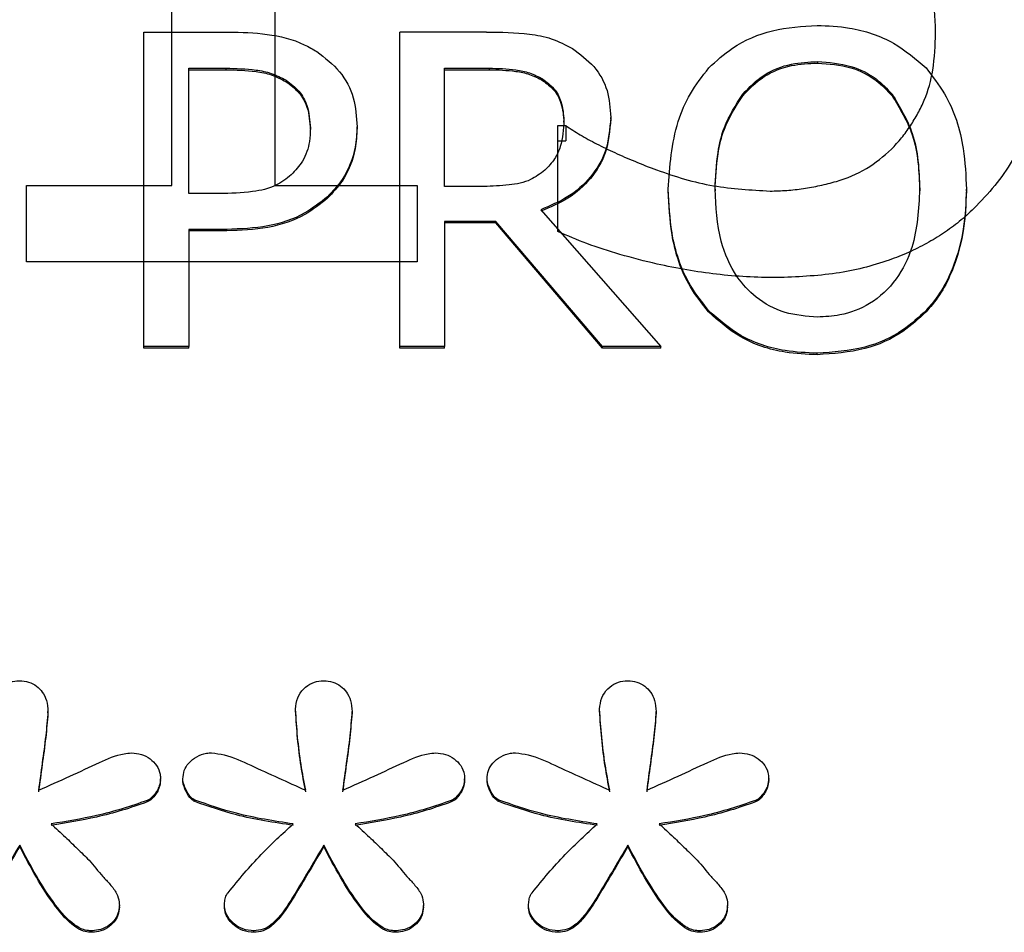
# Model space of a CAD drawing. Header units: inches. Extents: x 0.6 to 16.3, y 0.2 to 11.5.
# Tile 15 of 34: x 4.608 to 4.763, y 7.654 to 7.798. Entities that reach past the tile are written whole.
import ezdxf

# ---------------------------------------------------------------- set-up
doc = ezdxf.new("R2010")
doc.units = ezdxf.units.IN
doc.header["$MEASUREMENT"] = 0

msp = doc.modelspace()

# ---------------------------------------------------------------- linework, layer by layer
at = {"color": 7, "linetype": 'Continuous', "lineweight": 25}
for p, q in [((4.64799, 7.87855), (4.64799, 7.77198)), ((4.63167, 7.77198), (4.63167, 7.85123)), ((4.62727, 7.7465), (4.62727, 7.79629)), ((4.62727, 7.79629), (4.64067, 7.79629)), ((4.66773, 7.7465), (4.66773, 7.79629)), ((4.68147, 7.79629), (4.66773, 7.79629)), ((4.63436, 7.79056), (4.64024, 7.79056)), ((4.63436, 7.77071), (4.63436, 7.79056)), ((4.64024, 7.79056), (4.64024, 7.79033)), ((4.67481, 7.79056), (4.68186, 7.79056)), ((4.67481, 7.77184), (4.67481, 7.79056)), ((4.68186, 7.79056), (4.68186, 7.79033)), ((4.73381, 7.79161), (4.73381, 7.79138)), ((4.63436, 7.79033), (4.64024, 7.79033)), ((4.67481, 7.79033), (4.68186, 7.79033)), ((4.64975, 7.78867), (4.64975, 7.78843)), ((4.69033, 7.78887), (4.69033, 7.78863)), ((4.72197, 7.78645), (4.72197, 7.78621)), ((4.74561, 7.78645), (4.74561, 7.78621)), ((4.70109, 7.78254), (4.70109, 7.78278)), ((4.66098, 7.78105), (4.66098, 7.78128)), ((4.69275, 7.78147), (4.69398, 7.78147)), ((4.69275, 7.7647), (4.69275, 7.78147)), ((4.6937, 7.78201), (4.6937, 7.78225)), ((4.69398, 7.78147), (4.69398, 7.77908)), ((4.65359, 7.78084), (4.65359, 7.78108)), ((4.69275, 7.77908), (4.69398, 7.77908)), ((4.60868, 7.77198), (4.63167, 7.77198)), ((4.60868, 7.75991), (4.60868, 7.77198)), ((4.64799, 7.77198), (4.67047, 7.77198)), ((4.67047, 7.77198), (4.67047, 7.75991)), ((4.68104, 7.77184), (4.67481, 7.77184)), ((4.6392, 7.77071), (4.63436, 7.77071)), ((4.71021, 7.77116), (4.71021, 7.7714)), ((4.7176, 7.7714), (4.7176, 7.77116)), ((4.74997, 7.77116), (4.74997, 7.7714)), ((4.75736, 7.77116), (4.75736, 7.7714)), ((4.65632, 7.76999), (4.65632, 7.77023)), ((4.69003, 7.76817), (4.709, 7.7465)), ((4.68294, 7.76632), (4.67481, 7.76632)), ((4.67481, 7.76632), (4.67481, 7.7465)), ((4.68294, 7.76608), (4.67481, 7.76608)), ((4.69979, 7.7465), (4.68294, 7.76632)), ((4.68294, 7.76608), (4.68294, 7.76632)), ((4.69979, 7.74626), (4.68294, 7.76608)), ((4.64037, 7.76506), (4.63436, 7.76506)), ((4.63436, 7.76506), (4.63436, 7.7465)), ((4.64037, 7.76483), (4.63436, 7.76483)), ((4.64037, 7.76483), (4.64037, 7.76506)), ((4.67047, 7.75991), (4.60868, 7.75991)), ((4.71656, 7.75199), (4.71656, 7.75223)), ((4.75097, 7.75199), (4.75097, 7.75223)), ((4.63436, 7.7465), (4.62727, 7.7465)), ((4.62727, 7.74626), (4.62727, 7.7465)), ((4.63436, 7.74626), (4.62727, 7.74626)), ((4.63436, 7.74626), (4.63436, 7.7465)), ((4.67481, 7.7465), (4.66773, 7.7465)), ((4.66773, 7.74626), (4.66773, 7.7465)), ((4.67481, 7.74626), (4.66773, 7.74626)), ((4.67481, 7.74626), (4.67481, 7.7465)), ((4.709, 7.7465), (4.69979, 7.7465)), ((4.69979, 7.74626), (4.69979, 7.7465)), ((4.709, 7.74626), (4.69979, 7.74626)), ((4.709, 7.74626), (4.709, 7.7465)), ((4.73377, 7.74522), (4.73377, 7.74545)), ((4.61208, 7.68852), (4.61208, 7.68876)), ((4.65124, 7.68887), (4.65124, 7.68911)), ((4.66018, 7.68852), (4.66018, 7.68876)), ((4.69934, 7.68887), (4.69934, 7.68911)), ((4.70828, 7.68852), (4.70828, 7.68876)), ((4.62989, 7.67786), (4.62989, 7.6781)), ((4.63343, 7.67786), (4.63343, 7.6781)), ((4.67799, 7.67786), (4.67799, 7.6781)), ((4.68153, 7.67786), (4.68153, 7.6781)), ((4.72609, 7.67786), (4.72609, 7.6781)), ((4.62778, 7.67444), (4.62778, 7.67468)), ((4.63529, 7.6745), (4.63529, 7.67474)), ((4.67588, 7.67444), (4.67588, 7.67468)), ((4.68339, 7.6745), (4.68339, 7.67474)), ((4.72398, 7.67444), (4.72398, 7.67468)), ((4.60761, 7.66737), (4.60761, 7.66761)), ((4.65571, 7.66737), (4.65571, 7.66761)), ((4.70381, 7.66737), (4.70381, 7.66761)), ((4.62337, 7.65781), (4.62337, 7.65805)), ((4.64001, 7.65781), (4.64001, 7.65805)), ((4.67147, 7.65781), (4.67147, 7.65805)), ((4.6881, 7.65781), (4.6881, 7.65805)), ((4.71957, 7.65781), (4.71957, 7.65805)), ((4.61878, 7.65381), (4.61878, 7.65405)), ((4.64466, 7.65381), (4.64466, 7.65405)), ((4.66688, 7.65381), (4.66688, 7.65405)), ((4.69276, 7.65381), (4.69276, 7.65405)), ((4.71498, 7.65381), (4.71498, 7.65405))]:
    msp.add_line(p, q, dxfattribs=at)
for points, knots in [([(4.75249, 7.79613), (4.75246, 7.79727), (4.7524, 7.79946), (4.75191, 7.80258), (4.75111, 7.80538), (4.74998, 7.80785), (4.74855, 7.80997), (4.74689, 7.81182), (4.74555, 7.8128), (4.74489, 7.81329)], [0, 0, 0, 0, 0.177461, 0.339704, 0.488732, 0.62712, 0.754607, 0.877902, 1, 1, 1, 1]), ([(4.71661, 7.79061), (4.71781, 7.79171), (4.72068, 7.79435), (4.72668, 7.79689), (4.73139, 7.79719), (4.73377, 7.79734)], [0, 0, 0, 0, 0.2640888, 0.6285756, 1, 1, 1, 1]), ([(4.73377, 7.79734), (4.73546, 7.79727), (4.73965, 7.79707), (4.74588, 7.79501), (4.74934, 7.79201), (4.75097, 7.79061)], [0, 0, 0, 0, 0.265818, 0.65509, 1, 1, 1, 1]), ([(4.64067, 7.79629), (4.6427, 7.79624), (4.64677, 7.79614), (4.65158, 7.79497), (4.65397, 7.79357), (4.65463, 7.79319)], [0, 0, 0, 0, 0.418669, 0.840635, 1, 1, 1, 1]), ([(4.68147, 7.79629), (4.68373, 7.79626), (4.68718, 7.79621), (4.69183, 7.79537), (4.69395, 7.79425), (4.69504, 7.79367)], [0, 0, 0, 0, 0.483407, 0.735045, 1, 1, 1, 1]), ([(4.74551, 7.77773), (4.74605, 7.77833), (4.74713, 7.77951), (4.74852, 7.78143), (4.74972, 7.78341), (4.75113, 7.78629), (4.7523, 7.79056), (4.75242, 7.79417), (4.75249, 7.79613)], [0, 0, 0, 0, 0.117405, 0.232528, 0.346233, 0.459418, 0.705483, 1, 1, 1, 1]), ([(4.69504, 7.79367), (4.69624, 7.79279), (4.69866, 7.79102), (4.70083, 7.78707), (4.701, 7.78421), (4.70109, 7.78278)], [0, 0, 0, 0, 0.332483, 0.66621, 1, 1, 1, 1]), ([(4.76973, 7.79498), (4.76971, 7.79394), (4.76967, 7.79187), (4.7693, 7.78882), (4.76872, 7.78587), (4.7679, 7.78302), (4.76662, 7.77967), (4.76469, 7.77592), (4.76194, 7.77189), (4.75968, 7.76953), (4.75854, 7.76834)], [0, 0, 0, 0, 0.106935, 0.211114, 0.313112, 0.413538, 0.513033, 0.676291, 0.837723, 1, 1, 1, 1]), ([(4.65463, 7.79319), (4.6559, 7.7922), (4.65845, 7.79023), (4.66069, 7.78592), (4.66088, 7.78283), (4.66098, 7.78128)], [0, 0, 0, 0, 0.332227, 0.665173, 1, 1, 1, 1]), ([(4.64024, 7.79056), (4.64183, 7.79053), (4.64424, 7.79047), (4.64749, 7.78984), (4.64898, 7.78906), (4.64975, 7.78867)], [0, 0, 0, 0, 0.483566, 0.736159, 1, 1, 1, 1]), ([(4.68186, 7.79056), (4.68327, 7.79053), (4.68543, 7.79048), (4.68832, 7.7899), (4.68965, 7.78922), (4.69033, 7.78887)], [0, 0, 0, 0, 0.483708, 0.736482, 1, 1, 1, 1]), ([(4.71021, 7.7714), (4.71045, 7.77503), (4.7108, 7.78026), (4.71355, 7.78667), (4.71558, 7.78928), (4.71661, 7.79061)], [0, 0, 0, 0, 0.529171, 0.760302, 1, 1, 1, 1]), ([(4.72197, 7.78645), (4.72302, 7.78754), (4.72515, 7.78973), (4.72947, 7.79139), (4.73243, 7.79154), (4.73381, 7.79161)], [0, 0, 0, 0, 0.346115, 0.694283, 1, 1, 1, 1]), ([(4.72197, 7.78621), (4.72302, 7.7873), (4.72515, 7.78949), (4.72947, 7.79116), (4.73243, 7.79131), (4.73381, 7.79138)], [0, 0, 0, 0, 0.346115, 0.694283, 1, 1, 1, 1]), ([(4.73381, 7.79161), (4.7356, 7.79148), (4.7389, 7.79123), (4.74301, 7.7892), (4.74481, 7.7873), (4.74561, 7.78645)], [0, 0, 0, 0, 0.397274, 0.731601, 1, 1, 1, 1]), ([(4.73381, 7.79138), (4.7356, 7.79124), (4.7389, 7.791), (4.74301, 7.78896), (4.74481, 7.78706), (4.74561, 7.78621)], [0, 0, 0, 0, 0.397274, 0.731601, 1, 1, 1, 1]), ([(4.75097, 7.79061), (4.752, 7.78928), (4.75495, 7.78549), (4.75705, 7.77873), (4.75727, 7.77355), (4.75736, 7.7714)], [0, 0, 0, 0, 0.2390331, 0.6848463, 1, 1, 1, 1]), ([(4.64024, 7.79033), (4.64183, 7.79029), (4.64424, 7.79023), (4.64749, 7.7896), (4.64898, 7.78882), (4.64975, 7.78843)], [0, 0, 0, 0, 0.4835656, 0.7361587, 1, 1, 1, 1]), ([(4.68186, 7.79033), (4.68327, 7.79029), (4.68543, 7.79024), (4.68832, 7.78966), (4.68965, 7.78898), (4.69033, 7.78863)], [0, 0, 0, 0, 0.4837085, 0.7364818, 1, 1, 1, 1]), ([(4.64975, 7.78867), (4.65047, 7.78813), (4.65191, 7.78704), (4.65335, 7.78435), (4.6535, 7.78229), (4.65359, 7.78108)], [0, 0, 0, 0, 0.294213, 0.588988, 1, 1, 1, 1]), ([(4.64975, 7.78843), (4.65047, 7.78789), (4.65191, 7.78681), (4.65335, 7.78411), (4.6535, 7.78205), (4.65359, 7.78084)], [0, 0, 0, 0, 0.294213, 0.588988, 1, 1, 1, 1]), ([(4.69033, 7.78887), (4.69097, 7.78839), (4.69224, 7.78743), (4.69348, 7.78507), (4.69362, 7.78328), (4.6937, 7.78225)], [0, 0, 0, 0, 0.2980179, 0.5967661, 1, 1, 1, 1]), ([(4.69033, 7.78863), (4.69097, 7.78815), (4.69224, 7.78719), (4.69348, 7.78483), (4.69362, 7.78304), (4.6937, 7.78201)], [0, 0, 0, 0, 0.298018, 0.596766, 1, 1, 1, 1]), ([(4.7176, 7.7714), (4.71769, 7.77335), (4.71783, 7.77665), (4.71905, 7.78186), (4.72088, 7.78474), (4.72197, 7.78645)], [0, 0, 0, 0, 0.36983, 0.625383, 1, 1, 1, 1]), ([(4.7176, 7.77116), (4.71769, 7.77311), (4.71783, 7.77641), (4.71905, 7.78162), (4.72088, 7.7845), (4.72197, 7.78621)], [0, 0, 0, 0, 0.36983, 0.625383, 1, 1, 1, 1]), ([(4.74561, 7.78645), (4.74683, 7.78444), (4.74884, 7.78113), (4.74982, 7.77588), (4.74992, 7.7729), (4.74997, 7.7714)], [0, 0, 0, 0, 0.434799, 0.714382, 1, 1, 1, 1]), ([(4.74561, 7.78621), (4.74683, 7.7842), (4.74884, 7.78089), (4.74982, 7.77564), (4.74992, 7.77266), (4.74997, 7.77116)], [0, 0, 0, 0, 0.434799, 0.714382, 1, 1, 1, 1]), ([(4.70109, 7.78278), (4.70095, 7.78095), (4.70069, 7.77757), (4.69808, 7.77322), (4.69448, 7.77003), (4.69151, 7.76879), (4.69003, 7.76817)], [0, 0, 0, 0, 0.284906, 0.524908, 0.763987, 1, 1, 1, 1]), ([(4.66098, 7.78128), (4.66092, 7.78021), (4.66074, 7.77731), (4.65921, 7.77336), (4.65712, 7.7711), (4.65632, 7.77023)], [0, 0, 0, 0, 0.266723, 0.716133, 1, 1, 1, 1]), ([(4.70109, 7.78254), (4.70095, 7.78071), (4.70069, 7.77733), (4.69808, 7.77298), (4.69448, 7.76979), (4.69151, 7.76855), (4.69003, 7.76793)], [0, 0, 0, 0, 0.2849063, 0.5249079, 0.7639874, 1, 1, 1, 1]), ([(4.6937, 7.78225), (4.69361, 7.78087), (4.69348, 7.77878), (4.69229, 7.7761), (4.69123, 7.775), (4.69068, 7.77443)], [0, 0, 0, 0, 0.481916, 0.732223, 1, 1, 1, 1]), ([(4.69398, 7.78147), (4.69474, 7.78098), (4.69631, 7.77995), (4.69891, 7.77854), (4.70179, 7.77715), (4.70496, 7.77578), (4.71007, 7.77377), (4.71716, 7.77162), (4.72331, 7.77129), (4.72631, 7.77112)], [0, 0, 0, 0, 0.079737, 0.166239, 0.25979, 0.360612, 0.468884, 0.739975, 1, 1, 1, 1]), ([(4.65359, 7.78108), (4.65357, 7.78038), (4.6535, 7.77858), (4.65262, 7.7759), (4.65121, 7.77438), (4.65057, 7.7737)], [0, 0, 0, 0, 0.261236, 0.66725, 1, 1, 1, 1]), ([(4.66098, 7.78105), (4.66092, 7.77997), (4.66074, 7.77707), (4.65921, 7.77312), (4.65712, 7.77086), (4.65632, 7.76999)], [0, 0, 0, 0, 0.266723, 0.716133, 1, 1, 1, 1]), ([(4.72631, 7.77112), (4.72719, 7.77114), (4.72895, 7.77118), (4.73158, 7.77149), (4.7342, 7.77197), (4.73761, 7.77282), (4.74169, 7.77443), (4.74424, 7.77664), (4.74551, 7.77773)], [0, 0, 0, 0, 0.125248, 0.250896, 0.377667, 0.506261, 0.755293, 1, 1, 1, 1]), ([(4.65057, 7.7737), (4.64979, 7.77308), (4.64803, 7.77169), (4.64397, 7.77083), (4.64095, 7.77076), (4.6392, 7.77071)], [0, 0, 0, 0, 0.249264, 0.564905, 1, 1, 1, 1]), ([(4.69068, 7.77443), (4.68995, 7.77387), (4.68831, 7.77262), (4.68485, 7.77197), (4.68236, 7.77189), (4.68104, 7.77184)], [0, 0, 0, 0, 0.269382, 0.612222, 1, 1, 1, 1]), ([(4.71656, 7.75223), (4.71555, 7.75352), (4.71268, 7.75716), (4.71056, 7.76388), (4.71032, 7.7691), (4.71021, 7.7714)], [0, 0, 0, 0, 0.233288, 0.66155, 1, 1, 1, 1]), ([(4.71656, 7.75199), (4.71555, 7.75328), (4.71268, 7.75692), (4.71056, 7.76364), (4.71032, 7.76886), (4.71021, 7.77116)], [0, 0, 0, 0, 0.233288, 0.66155, 1, 1, 1, 1]), ([(4.73381, 7.75118), (4.73206, 7.75131), (4.72856, 7.75156), (4.72409, 7.75401), (4.72052, 7.75792), (4.71798, 7.76382), (4.71774, 7.76863), (4.7176, 7.7714)], [0, 0, 0, 0, 0.170944, 0.343111, 0.49388, 0.708299, 1, 1, 1, 1]), ([(4.74997, 7.7714), (4.7498, 7.76828), (4.74954, 7.76331), (4.74651, 7.75701), (4.74248, 7.75316), (4.73787, 7.75138), (4.73499, 7.75124), (4.73381, 7.75118)], [0, 0, 0, 0, 0.327834, 0.521288, 0.71629, 0.883753, 1, 1, 1, 1]), ([(4.75736, 7.7714), (4.75728, 7.76928), (4.75712, 7.76545), (4.75555, 7.75928), (4.75337, 7.75492), (4.75131, 7.75262), (4.75097, 7.75223)], [0, 0, 0, 0, 0.309505, 0.560936, 0.927066, 1, 1, 1, 1]), ([(4.75736, 7.77116), (4.75728, 7.76904), (4.75712, 7.76521), (4.75555, 7.75904), (4.75337, 7.75468), (4.75131, 7.75238), (4.75097, 7.75199)], [0, 0, 0, 0, 0.309505, 0.560936, 0.927066, 1, 1, 1, 1]), ([(4.65632, 7.77023), (4.65515, 7.76931), (4.6524, 7.76713), (4.6468, 7.76528), (4.64255, 7.76514), (4.64037, 7.76506)], [0, 0, 0, 0, 0.2629553, 0.6228823, 1, 1, 1, 1]), ([(4.65632, 7.76999), (4.65515, 7.76907), (4.6524, 7.76689), (4.6468, 7.76504), (4.64255, 7.7649), (4.64037, 7.76483)], [0, 0, 0, 0, 0.262955, 0.622882, 1, 1, 1, 1]), ([(4.75854, 7.76834), (4.75779, 7.76765), (4.75627, 7.76626), (4.75376, 7.76442), (4.75107, 7.76279), (4.74819, 7.76136), (4.74352, 7.75951), (4.73655, 7.75776), (4.7305, 7.75754), (4.72734, 7.75742)], [0, 0, 0, 0, 0.092978, 0.185771, 0.279137, 0.373823, 0.470543, 0.723467, 1, 1, 1, 1]), ([(4.72734, 7.75742), (4.72575, 7.75744), (4.72258, 7.7575), (4.71783, 7.75792), (4.71312, 7.75859), (4.70801, 7.75962), (4.70273, 7.761), (4.69746, 7.76266), (4.69427, 7.76404), (4.69275, 7.7647)], [0, 0, 0, 0, 0.133332, 0.26639, 0.399665, 0.533645, 0.70455, 0.859729, 1, 1, 1, 1]), ([(4.73377, 7.74545), (4.73207, 7.74553), (4.72788, 7.74572), (4.72162, 7.74776), (4.71818, 7.7508), (4.71656, 7.75223)], [0, 0, 0, 0, 0.265205, 0.65497, 1, 1, 1, 1]), ([(4.73377, 7.74522), (4.73207, 7.74529), (4.72788, 7.74548), (4.72162, 7.74752), (4.71818, 7.75056), (4.71656, 7.75199)], [0, 0, 0, 0, 0.265205, 0.65497, 1, 1, 1, 1]), ([(4.75097, 7.75223), (4.7498, 7.75114), (4.74704, 7.74858), (4.74107, 7.74595), (4.7363, 7.74563), (4.73377, 7.74545)], [0, 0, 0, 0, 0.2570774, 0.6058024, 1, 1, 1, 1]), ([(4.75097, 7.75199), (4.7498, 7.7509), (4.74704, 7.74834), (4.74107, 7.74571), (4.7363, 7.74539), (4.73377, 7.74522)], [0, 0, 0, 0, 0.257077, 0.605802, 1, 1, 1, 1]), ([(4.60314, 7.68911), (4.6032, 7.68973), (4.60333, 7.69091), (4.60435, 7.69237), (4.60566, 7.69332), (4.60684, 7.69361), (4.60746, 7.69362), (4.60761, 7.69362)], [0, 0, 0, 0, 0.271807, 0.514058, 0.744023, 0.940774, 1, 1, 1, 1]), ([(4.60761, 7.69362), (4.60809, 7.69359), (4.60905, 7.69352), (4.6103, 7.69283), (4.61128, 7.69182), (4.61197, 7.69044), (4.61204, 7.68935), (4.61208, 7.68876)], [0, 0, 0, 0, 0.186727, 0.374343, 0.549017, 0.751938, 1, 1, 1, 1]), ([(4.65124, 7.68911), (4.6513, 7.68973), (4.65143, 7.69091), (4.65245, 7.69237), (4.65376, 7.69332), (4.65494, 7.69361), (4.65556, 7.69362), (4.65571, 7.69362)], [0, 0, 0, 0, 0.271807, 0.514058, 0.744023, 0.940774, 1, 1, 1, 1]), ([(4.65571, 7.69362), (4.65619, 7.69359), (4.65715, 7.69352), (4.6584, 7.69283), (4.65938, 7.69182), (4.66007, 7.69044), (4.66014, 7.68935), (4.66018, 7.68876)], [0, 0, 0, 0, 0.1867267, 0.3743427, 0.549017, 0.7519377, 1, 1, 1, 1]), ([(4.69934, 7.68911), (4.6994, 7.68973), (4.69953, 7.69091), (4.70055, 7.69237), (4.70186, 7.69332), (4.70304, 7.69361), (4.70366, 7.69362), (4.70381, 7.69362)], [0, 0, 0, 0, 0.271807, 0.514058, 0.744023, 0.940774, 1, 1, 1, 1]), ([(4.70381, 7.69362), (4.70429, 7.69359), (4.70525, 7.69352), (4.7065, 7.69283), (4.70748, 7.69182), (4.70817, 7.69044), (4.70824, 7.68935), (4.70828, 7.68876)], [0, 0, 0, 0, 0.186727, 0.374343, 0.549017, 0.751938, 1, 1, 1, 1]), ([(4.61208, 7.68876), (4.61197, 7.68747), (4.61175, 7.68474), (4.61116, 7.6806), (4.61078, 7.67773), (4.61059, 7.6763)], [0, 0, 0, 0, 0.30923, 0.654607, 1, 1, 1, 1]), ([(4.61208, 7.68852), (4.61197, 7.68723), (4.61175, 7.6845), (4.61116, 7.68036), (4.61078, 7.67749), (4.61059, 7.67606)], [0, 0, 0, 0, 0.30923, 0.654607, 1, 1, 1, 1]), ([(4.65285, 7.6763), (4.65259, 7.67765), (4.65206, 7.68044), (4.65153, 7.68472), (4.65134, 7.68764), (4.65124, 7.68911)], [0, 0, 0, 0, 0.318539, 0.658914, 1, 1, 1, 1]), ([(4.65285, 7.67606), (4.65259, 7.67741), (4.65206, 7.6802), (4.65153, 7.68448), (4.65134, 7.6874), (4.65124, 7.68887)], [0, 0, 0, 0, 0.318539, 0.658914, 1, 1, 1, 1]), ([(4.66018, 7.68876), (4.66007, 7.68747), (4.65985, 7.68474), (4.65926, 7.6806), (4.65888, 7.67773), (4.65869, 7.6763)], [0, 0, 0, 0, 0.30923, 0.654607, 1, 1, 1, 1]), ([(4.66018, 7.68852), (4.66007, 7.68723), (4.65985, 7.6845), (4.65926, 7.68036), (4.65888, 7.67749), (4.65869, 7.67606)], [0, 0, 0, 0, 0.30923, 0.654607, 1, 1, 1, 1]), ([(4.70095, 7.6763), (4.70069, 7.67765), (4.70016, 7.68044), (4.69963, 7.68472), (4.69944, 7.68764), (4.69934, 7.68911)], [0, 0, 0, 0, 0.318539, 0.658914, 1, 1, 1, 1]), ([(4.70095, 7.67606), (4.70069, 7.67741), (4.70016, 7.6802), (4.69963, 7.68448), (4.69944, 7.6874), (4.69934, 7.68887)], [0, 0, 0, 0, 0.318539, 0.658914, 1, 1, 1, 1]), ([(4.70828, 7.68876), (4.70817, 7.68747), (4.70795, 7.68474), (4.70736, 7.6806), (4.70698, 7.67773), (4.70679, 7.6763)], [0, 0, 0, 0, 0.30923, 0.654607, 1, 1, 1, 1]), ([(4.70828, 7.68852), (4.70817, 7.68723), (4.70795, 7.6845), (4.70736, 7.68036), (4.70698, 7.67749), (4.70679, 7.67606)], [0, 0, 0, 0, 0.30923, 0.654607, 1, 1, 1, 1]), ([(4.61059, 7.6763), (4.61225, 7.67704), (4.61549, 7.67848), (4.6199, 7.68054), (4.62313, 7.68201), (4.6249, 7.68217), (4.6253, 7.68221)], [0, 0, 0, 0, 0.342904, 0.668758, 0.926008, 1, 1, 1, 1]), ([(4.6253, 7.68221), (4.62583, 7.68217), (4.62688, 7.68208), (4.62827, 7.68132), (4.62935, 7.68024), (4.62984, 7.67907), (4.62988, 7.67834), (4.62989, 7.6781)], [0, 0, 0, 0, 0.223546, 0.447736, 0.666173, 0.889996, 1, 1, 1, 1]), ([(4.63343, 7.6781), (4.63347, 7.67854), (4.63354, 7.67944), (4.63433, 7.68069), (4.63555, 7.68167), (4.63687, 7.68216), (4.63769, 7.6822), (4.63796, 7.68221)], [0, 0, 0, 0, 0.20353, 0.407885, 0.647226, 0.885316, 1, 1, 1, 1]), ([(4.63796, 7.68221), (4.63863, 7.68212), (4.64081, 7.68183), (4.6457, 7.6795), (4.64996, 7.6776), (4.65285, 7.6763)], [0, 0, 0, 0, 0.1240934, 0.404933, 1, 1, 1, 1]), ([(4.65869, 7.6763), (4.66035, 7.67704), (4.66359, 7.67848), (4.668, 7.68054), (4.67123, 7.68201), (4.673, 7.68217), (4.6734, 7.68221)], [0, 0, 0, 0, 0.342904, 0.668758, 0.926008, 1, 1, 1, 1]), ([(4.6734, 7.68221), (4.67392, 7.68217), (4.67498, 7.68208), (4.67637, 7.68132), (4.67745, 7.68024), (4.67794, 7.67907), (4.67798, 7.67834), (4.67799, 7.6781)], [0, 0, 0, 0, 0.223546, 0.447736, 0.666173, 0.889996, 1, 1, 1, 1]), ([(4.68153, 7.6781), (4.68157, 7.67854), (4.68164, 7.67944), (4.68243, 7.68069), (4.68364, 7.68167), (4.68497, 7.68216), (4.68579, 7.6822), (4.68606, 7.68221)], [0, 0, 0, 0, 0.20353, 0.407885, 0.647226, 0.885316, 1, 1, 1, 1]), ([(4.68606, 7.68221), (4.68672, 7.68212), (4.68891, 7.68183), (4.6938, 7.6795), (4.69806, 7.6776), (4.70095, 7.6763)], [0, 0, 0, 0, 0.124093, 0.404933, 1, 1, 1, 1]), ([(4.70679, 7.6763), (4.70845, 7.67704), (4.71169, 7.67848), (4.71609, 7.68054), (4.71933, 7.68201), (4.7211, 7.68217), (4.72149, 7.68221)], [0, 0, 0, 0, 0.342904, 0.668758, 0.926008, 1, 1, 1, 1]), ([(4.72149, 7.68221), (4.72202, 7.68217), (4.72308, 7.68208), (4.72447, 7.68132), (4.72555, 7.68024), (4.72604, 7.67907), (4.72608, 7.67834), (4.72609, 7.6781)], [0, 0, 0, 0, 0.223546, 0.447736, 0.666173, 0.889996, 1, 1, 1, 1]), ([(4.62989, 7.6781), (4.62984, 7.67773), (4.62973, 7.67679), (4.62904, 7.67572), (4.62833, 7.67495), (4.62792, 7.67475), (4.62778, 7.67468)], [0, 0, 0, 0, 0.269353, 0.685116, 0.88843, 1, 1, 1, 1]), ([(4.62989, 7.67786), (4.62984, 7.67749), (4.62973, 7.67655), (4.62904, 7.67548), (4.62833, 7.67471), (4.62792, 7.67451), (4.62778, 7.67444)], [0, 0, 0, 0, 0.269353, 0.685116, 0.88843, 1, 1, 1, 1]), ([(4.63529, 7.67474), (4.63512, 7.67485), (4.63451, 7.67525), (4.63388, 7.67638), (4.63344, 7.67742), (4.63343, 7.67803), (4.63343, 7.6781)], [0, 0, 0, 0, 0.151625, 0.530973, 0.949184, 1, 1, 1, 1]), ([(4.63529, 7.6745), (4.63512, 7.67461), (4.63451, 7.67501), (4.63388, 7.67614), (4.63344, 7.67718), (4.63343, 7.67779), (4.63343, 7.67786)], [0, 0, 0, 0, 0.151625, 0.530973, 0.949184, 1, 1, 1, 1]), ([(4.67799, 7.6781), (4.67794, 7.67773), (4.67783, 7.67679), (4.67714, 7.67572), (4.67643, 7.67495), (4.67602, 7.67475), (4.67588, 7.67468)], [0, 0, 0, 0, 0.2693535, 0.6851157, 0.8884304, 1, 1, 1, 1]), ([(4.67799, 7.67786), (4.67794, 7.67749), (4.67783, 7.67655), (4.67714, 7.67548), (4.67643, 7.67471), (4.67602, 7.67451), (4.67588, 7.67444)], [0, 0, 0, 0, 0.269353, 0.685116, 0.88843, 1, 1, 1, 1]), ([(4.68339, 7.67474), (4.68321, 7.67485), (4.68261, 7.67525), (4.68198, 7.67638), (4.68154, 7.67742), (4.68153, 7.67803), (4.68153, 7.6781)], [0, 0, 0, 0, 0.1516253, 0.5309733, 0.9491843, 1, 1, 1, 1]), ([(4.68339, 7.6745), (4.68321, 7.67461), (4.68261, 7.67501), (4.68198, 7.67614), (4.68154, 7.67718), (4.68153, 7.67779), (4.68153, 7.67786)], [0, 0, 0, 0, 0.151625, 0.530973, 0.949184, 1, 1, 1, 1]), ([(4.72609, 7.6781), (4.72604, 7.67773), (4.72593, 7.67679), (4.72524, 7.67572), (4.72453, 7.67495), (4.72412, 7.67475), (4.72398, 7.67468)], [0, 0, 0, 0, 0.269353, 0.685116, 0.88843, 1, 1, 1, 1]), ([(4.72609, 7.67786), (4.72604, 7.67749), (4.72593, 7.67655), (4.72524, 7.67548), (4.72453, 7.67471), (4.72412, 7.67451), (4.72398, 7.67444)], [0, 0, 0, 0, 0.269353, 0.685116, 0.88843, 1, 1, 1, 1]), ([(4.62778, 7.67468), (4.62646, 7.67422), (4.62383, 7.67331), (4.61877, 7.67198), (4.61498, 7.67136), (4.61257, 7.67097)], [0, 0, 0, 0, 0.267179, 0.5343283, 1, 1, 1, 1]), ([(4.62778, 7.67444), (4.62646, 7.67398), (4.62383, 7.67307), (4.61877, 7.67174), (4.61498, 7.67112), (4.61257, 7.67073)], [0, 0, 0, 0, 0.267179, 0.534328, 1, 1, 1, 1]), ([(4.65087, 7.67097), (4.64936, 7.6712), (4.64634, 7.67166), (4.64108, 7.67272), (4.63747, 7.67398), (4.63529, 7.67474)], [0, 0, 0, 0, 0.28412, 0.568312, 1, 1, 1, 1]), ([(4.65087, 7.67073), (4.64936, 7.67096), (4.64634, 7.67142), (4.64108, 7.67248), (4.63747, 7.67374), (4.63529, 7.6745)], [0, 0, 0, 0, 0.2841201, 0.5683117, 1, 1, 1, 1]), ([(4.67588, 7.67468), (4.67456, 7.67422), (4.67193, 7.67331), (4.66687, 7.67198), (4.66308, 7.67136), (4.66067, 7.67097)], [0, 0, 0, 0, 0.267179, 0.534328, 1, 1, 1, 1]), ([(4.67588, 7.67444), (4.67456, 7.67398), (4.67193, 7.67307), (4.66687, 7.67174), (4.66308, 7.67112), (4.66067, 7.67073)], [0, 0, 0, 0, 0.267179, 0.5343283, 1, 1, 1, 1]), ([(4.69897, 7.67097), (4.69746, 7.6712), (4.69444, 7.67166), (4.68918, 7.67272), (4.68557, 7.67398), (4.68339, 7.67474)], [0, 0, 0, 0, 0.28412, 0.568312, 1, 1, 1, 1]), ([(4.69897, 7.67073), (4.69746, 7.67096), (4.69444, 7.67142), (4.68918, 7.67248), (4.68557, 7.67374), (4.68339, 7.6745)], [0, 0, 0, 0, 0.2841201, 0.5683117, 1, 1, 1, 1]), ([(4.72398, 7.67468), (4.72266, 7.67422), (4.72003, 7.67331), (4.71497, 7.67198), (4.71118, 7.67136), (4.70877, 7.67097)], [0, 0, 0, 0, 0.267179, 0.534328, 1, 1, 1, 1]), ([(4.72398, 7.67444), (4.72266, 7.67398), (4.72003, 7.67307), (4.71497, 7.67174), (4.71118, 7.67112), (4.70877, 7.67073)], [0, 0, 0, 0, 0.267179, 0.534328, 1, 1, 1, 1]), ([(4.61257, 7.67097), (4.61333, 7.67028), (4.61473, 7.66899), (4.61671, 7.66706), (4.61797, 7.66584), (4.61859, 7.66523)], [0, 0, 0, 0, 0.369998, 0.684996, 1, 1, 1, 1]), ([(4.64056, 7.66008), (4.64141, 7.66111), (4.64309, 7.66318), (4.64644, 7.66689), (4.64915, 7.66939), (4.65087, 7.67097)], [0, 0, 0, 0, 0.267688, 0.53539, 1, 1, 1, 1]), ([(4.66067, 7.67097), (4.66143, 7.67028), (4.66283, 7.66899), (4.66481, 7.66706), (4.66607, 7.66584), (4.66669, 7.66523)], [0, 0, 0, 0, 0.369998, 0.684996, 1, 1, 1, 1]), ([(4.68866, 7.66008), (4.6895, 7.66111), (4.69119, 7.66318), (4.69454, 7.66689), (4.69725, 7.66939), (4.69897, 7.67097)], [0, 0, 0, 0, 0.267688, 0.53539, 1, 1, 1, 1]), ([(4.70877, 7.67097), (4.70953, 7.67028), (4.71093, 7.66899), (4.71291, 7.66706), (4.71417, 7.66584), (4.71479, 7.66523)], [0, 0, 0, 0, 0.369998, 0.684996, 1, 1, 1, 1]), ([(4.60761, 7.66761), (4.60616, 7.66515), (4.60399, 7.66145), (4.60135, 7.65713), (4.59955, 7.65512), (4.59803, 7.65419), (4.59706, 7.6541), (4.59656, 7.65405)], [0, 0, 0, 0, 0.4783277, 0.7187231, 0.8464425, 0.9218381, 1, 1, 1, 1]), ([(4.61878, 7.65405), (4.61841, 7.65409), (4.61751, 7.6542), (4.61544, 7.65548), (4.61172, 7.65983), (4.60933, 7.66435), (4.60761, 7.66761)], [0, 0, 0, 0, 0.057926, 0.144185, 0.382989, 1, 1, 1, 1]), ([(4.65571, 7.66761), (4.65426, 7.66515), (4.65209, 7.66145), (4.64945, 7.65713), (4.64765, 7.65512), (4.64613, 7.65419), (4.64516, 7.6541), (4.64466, 7.65405)], [0, 0, 0, 0, 0.478328, 0.718723, 0.846443, 0.921838, 1, 1, 1, 1]), ([(4.66688, 7.65405), (4.66651, 7.65409), (4.66561, 7.6542), (4.66354, 7.65548), (4.65982, 7.65983), (4.65743, 7.66435), (4.65571, 7.66761)], [0, 0, 0, 0, 0.057926, 0.144185, 0.382989, 1, 1, 1, 1]), ([(4.70381, 7.66761), (4.70236, 7.66515), (4.70019, 7.66145), (4.69755, 7.65713), (4.69575, 7.65512), (4.69423, 7.65419), (4.69325, 7.6541), (4.69276, 7.65405)], [0, 0, 0, 0, 0.478328, 0.718723, 0.846443, 0.921838, 1, 1, 1, 1]), ([(4.71498, 7.65405), (4.71461, 7.65409), (4.71371, 7.6542), (4.71164, 7.65548), (4.70792, 7.65983), (4.70553, 7.66435), (4.70381, 7.66761)], [0, 0, 0, 0, 0.057926, 0.144185, 0.382989, 1, 1, 1, 1]), ([(4.60761, 7.66737), (4.60616, 7.66491), (4.60399, 7.66121), (4.60135, 7.65689), (4.59955, 7.65488), (4.59803, 7.65395), (4.59706, 7.65386), (4.59656, 7.65381)], [0, 0, 0, 0, 0.478328, 0.718723, 0.846443, 0.921838, 1, 1, 1, 1]), ([(4.61878, 7.65381), (4.61841, 7.65386), (4.61751, 7.65396), (4.61544, 7.65524), (4.61172, 7.6596), (4.60933, 7.66411), (4.60761, 7.66737)], [0, 0, 0, 0, 0.057926, 0.144185, 0.382989, 1, 1, 1, 1]), ([(4.65571, 7.66737), (4.65426, 7.66491), (4.65209, 7.66121), (4.64945, 7.65689), (4.64765, 7.65488), (4.64613, 7.65395), (4.64516, 7.65386), (4.64466, 7.65381)], [0, 0, 0, 0, 0.478328, 0.718723, 0.846443, 0.921838, 1, 1, 1, 1]), ([(4.66688, 7.65381), (4.66651, 7.65386), (4.66561, 7.65396), (4.66354, 7.65524), (4.65982, 7.6596), (4.65743, 7.66411), (4.65571, 7.66737)], [0, 0, 0, 0, 0.057926, 0.144185, 0.382989, 1, 1, 1, 1]), ([(4.70381, 7.66737), (4.70236, 7.66491), (4.70019, 7.66121), (4.69755, 7.65689), (4.69575, 7.65488), (4.69423, 7.65395), (4.69325, 7.65386), (4.69276, 7.65381)], [0, 0, 0, 0, 0.478328, 0.718723, 0.846443, 0.921838, 1, 1, 1, 1]), ([(4.71498, 7.65381), (4.71461, 7.65386), (4.71371, 7.65396), (4.71164, 7.65524), (4.70792, 7.6596), (4.70553, 7.66411), (4.70381, 7.66737)], [0, 0, 0, 0, 0.0579261, 0.1441851, 0.3829893, 1, 1, 1, 1]), ([(4.61859, 7.66523), (4.61931, 7.66437), (4.62038, 7.66307), (4.62192, 7.66139), (4.623, 7.66011), (4.62335, 7.65888), (4.62337, 7.65822), (4.62337, 7.65805)], [0, 0, 0, 0, 0.379166, 0.56834, 0.771897, 0.93912, 1, 1, 1, 1]), ([(4.66669, 7.66523), (4.66741, 7.66437), (4.66848, 7.66307), (4.67002, 7.66139), (4.6711, 7.66011), (4.67145, 7.65888), (4.67147, 7.65822), (4.67147, 7.65805)], [0, 0, 0, 0, 0.379166, 0.56834, 0.771897, 0.93912, 1, 1, 1, 1]), ([(4.71479, 7.66523), (4.71551, 7.66437), (4.71658, 7.66307), (4.71812, 7.66139), (4.7192, 7.66011), (4.71955, 7.65888), (4.71957, 7.65822), (4.71957, 7.65805)], [0, 0, 0, 0, 0.379166, 0.56834, 0.771897, 0.93912, 1, 1, 1, 1]), ([(4.64001, 7.65805), (4.64002, 7.65833), (4.64004, 7.6589), (4.64023, 7.6596), (4.64048, 7.65996), (4.64056, 7.66008)], [0, 0, 0, 0, 0.39888, 0.799877, 1, 1, 1, 1]), ([(4.6881, 7.65805), (4.68812, 7.65833), (4.68814, 7.6589), (4.68833, 7.6596), (4.68858, 7.65996), (4.68866, 7.66008)], [0, 0, 0, 0, 0.3988802, 0.7998773, 1, 1, 1, 1]), ([(4.62337, 7.65805), (4.62333, 7.65761), (4.62325, 7.65674), (4.62253, 7.6556), (4.62149, 7.65467), (4.62016, 7.65412), (4.61922, 7.65407), (4.61878, 7.65405)], [0, 0, 0, 0, 0.198437, 0.397311, 0.595096, 0.812023, 1, 1, 1, 1]), ([(4.62337, 7.65781), (4.62333, 7.65738), (4.62325, 7.65651), (4.62253, 7.65536), (4.62149, 7.65443), (4.62016, 7.65389), (4.61922, 7.65384), (4.61878, 7.65381)], [0, 0, 0, 0, 0.198437, 0.397311, 0.595096, 0.812023, 1, 1, 1, 1]), ([(4.64466, 7.65405), (4.64405, 7.6541), (4.6429, 7.6542), (4.64141, 7.65514), (4.64043, 7.6563), (4.64004, 7.65736), (4.64001, 7.6579), (4.64001, 7.65805)], [0, 0, 0, 0, 0.258673, 0.491938, 0.752323, 0.929194, 1, 1, 1, 1]), ([(4.64466, 7.65381), (4.64405, 7.65386), (4.6429, 7.65396), (4.64141, 7.6549), (4.64043, 7.65606), (4.64004, 7.65712), (4.64001, 7.65766), (4.64001, 7.65781)], [0, 0, 0, 0, 0.258673, 0.491938, 0.752323, 0.929194, 1, 1, 1, 1]), ([(4.67147, 7.65805), (4.67143, 7.65761), (4.67135, 7.65674), (4.67063, 7.6556), (4.66959, 7.65467), (4.66826, 7.65412), (4.66732, 7.65407), (4.66688, 7.65405)], [0, 0, 0, 0, 0.198437, 0.397311, 0.595096, 0.812023, 1, 1, 1, 1]), ([(4.67147, 7.65781), (4.67143, 7.65738), (4.67135, 7.65651), (4.67063, 7.65536), (4.66959, 7.65443), (4.66826, 7.65389), (4.66732, 7.65384), (4.66688, 7.65381)], [0, 0, 0, 0, 0.198437, 0.397311, 0.595096, 0.812023, 1, 1, 1, 1]), ([(4.69276, 7.65405), (4.69215, 7.6541), (4.691, 7.6542), (4.68951, 7.65514), (4.68853, 7.6563), (4.68813, 7.65736), (4.68811, 7.6579), (4.6881, 7.65805)], [0, 0, 0, 0, 0.258673, 0.491938, 0.752323, 0.929194, 1, 1, 1, 1]), ([(4.69276, 7.65381), (4.69215, 7.65386), (4.691, 7.65396), (4.68951, 7.6549), (4.68853, 7.65606), (4.68813, 7.65712), (4.68811, 7.65766), (4.6881, 7.65781)], [0, 0, 0, 0, 0.258673, 0.491938, 0.752323, 0.929194, 1, 1, 1, 1]), ([(4.71957, 7.65805), (4.71953, 7.65761), (4.71945, 7.65674), (4.71873, 7.6556), (4.71768, 7.65467), (4.71636, 7.65412), (4.71542, 7.65407), (4.71498, 7.65405)], [0, 0, 0, 0, 0.198437, 0.397311, 0.595096, 0.812023, 1, 1, 1, 1]), ([(4.71957, 7.65781), (4.71953, 7.65738), (4.71945, 7.65651), (4.71873, 7.65536), (4.71768, 7.65443), (4.71636, 7.65389), (4.71542, 7.65384), (4.71498, 7.65381)], [0, 0, 0, 0, 0.198437, 0.397311, 0.595096, 0.812023, 1, 1, 1, 1])]:
    msp.add_open_spline(points, degree=3, knots=knots, dxfattribs=at)

doc.saveas('drawing.dxf')
